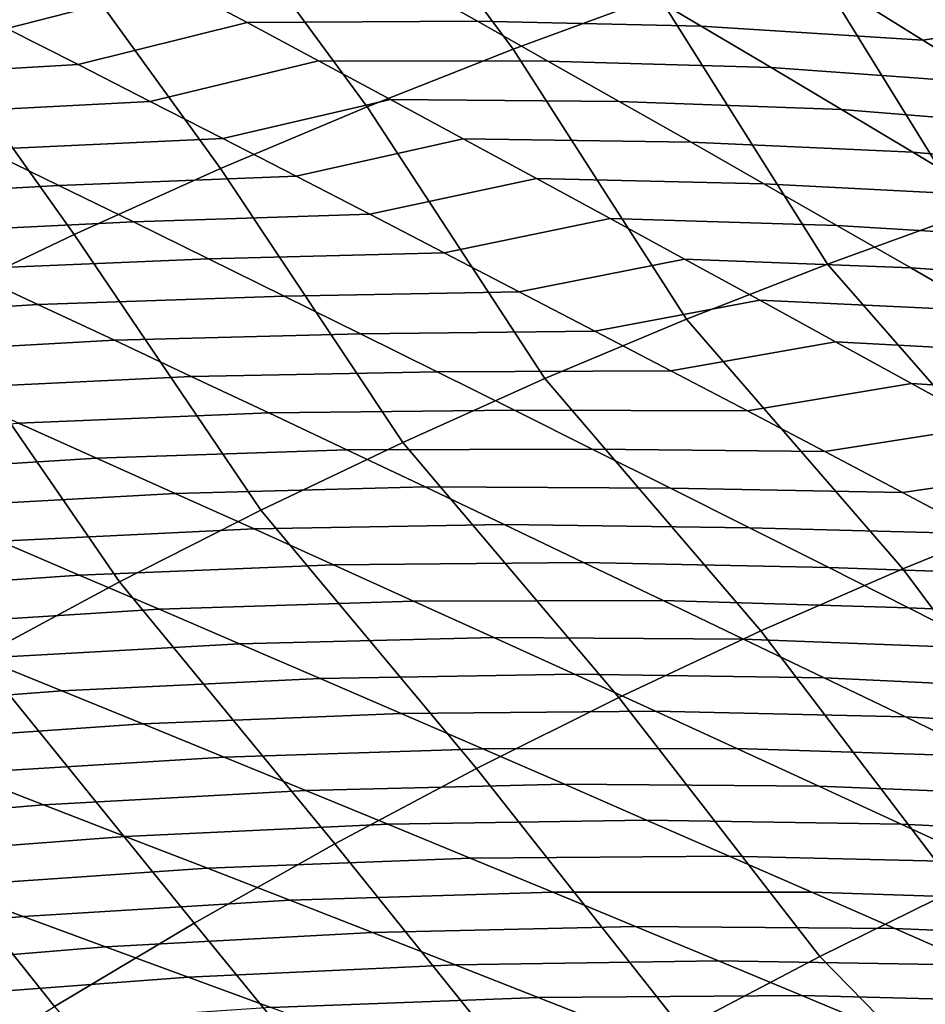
# Model space of a CAD drawing. Header units: metres. Extents: x -167 to 28, y -50 to 27.
# Tile 74 of 256: x -34.1 to -30.92, y -16.46 to -13. Entities that reach past the tile are written whole.
import ezdxf

# ---------------------------------------------------------------- set-up
doc = ezdxf.new("R2010")
doc.units = ezdxf.units.M
doc.layers.add('solid_12_065_011_XXX', color=7, linetype='CONTINUOUS')

msp = doc.modelspace()

# ---------------------------------------------------------------- linework, layer by layer
at = {"layer": 'solid_12_065_011_XXX'}
for points in [[(-31.85858, -12.920346, 95.238327), (-32.549561, -12.002729, 95.650909), (-33.058018, -12.18045, 95.486435), (-32.368137, -13.107526, 95.056389)], [(-32.368137, -13.107526, 95.056389), (-33.058018, -12.18045, 95.486435), (-33.569324, -12.371945, 95.348358), (-32.880699, -13.309954, 94.901184)], [(-32.880699, -13.309954, 94.901184), (-33.569324, -12.371945, 95.348358), (-34.082035, -12.576675, 95.237091), (-33.394772, -13.52704, 94.773163)], [(-33.394772, -13.52704, 94.773163), (-34.082035, -12.576675, 95.237091), (-34.594704, -12.794062, 95.152931), (-33.908852, -13.758153, 94.672707)], [(-30.290195, -13.524633, 95.196533), (-30.854414, -12.593875, 95.680206), (-31.353514, -12.748963, 95.446472), (-30.775229, -13.685122, 94.96048)], [(-33.795551, -12.751923, 62.992218), (-33.549717, -12.882486, 62.894161), (-34.145275, -13.035134, 63.866581), (-34.393761, -12.909529, 63.961266)], [(-30.775229, -13.685122, 94.96048), (-31.353514, -12.748963, 95.446472), (-31.85858, -12.920346, 95.238327), (-31.265667, -13.862186, 94.748695)], [(-33.908852, -13.758153, 94.672707), (-34.594704, -12.794062, 95.152931), (-35.105881, -13.023491, 95.096123), (-34.421448, -14.002616, 94.600098)], [(-30.93025, -13.075943, 59.523888), (-31.171762, -12.925538, 59.621231), (-30.644693, -12.840584, 58.598137), (-30.40564, -12.996607, 58.498016)], [(-33.549717, -12.882486, 62.894161), (-33.301617, -13.014835, 62.797977), (-33.894642, -13.162392, 63.77372), (-34.145275, -13.035134, 63.866581)], [(-33.301617, -13.014835, 62.797977), (-33.549717, -12.882486, 62.894161), (-32.739475, -12.871779, 61.817966), (-32.493958, -13.009823, 61.721237)], [(-32.493958, -13.009823, 61.721237), (-32.739475, -12.871779, 61.817966), (-31.951019, -12.883501, 60.728542), (-31.708372, -13.027147, 60.631641)], [(-31.708372, -13.027147, 60.631641), (-31.951019, -12.883501, 60.728542), (-31.171762, -12.925538, 59.621231), (-30.93025, -13.075943, 59.523888)], [(-31.265667, -13.862186, 94.748695), (-31.85858, -12.920346, 95.238327), (-32.368137, -13.107526, 95.056389), (-31.760124, -14.055329, 94.561775)], [(-33.301617, -13.014835, 62.797977), (-33.05127, -13.148941, 62.703732), (-33.641888, -13.291269, 63.682747), (-33.894642, -13.162392, 63.77372)], [(-33.05127, -13.148941, 62.703732), (-33.301617, -13.014835, 62.797977), (-32.493958, -13.009823, 61.721237), (-32.246136, -13.149694, 61.626526)], [(-32.246136, -13.149694, 61.626526), (-32.493958, -13.009823, 61.721237), (-31.708372, -13.027147, 60.631641), (-31.463373, -13.172683, 60.536831)], [(-30.686312, -13.228315, 59.428738), (-30.93025, -13.075943, 59.523888), (-30.40564, -12.996607, 58.498016), (-30.164045, -13.15472, 58.400135)], [(-34.735146, -13.211201, 64.8209), (-34.988644, -13.089279, 64.912842), (-34.145275, -13.035134, 63.866581), (-33.894642, -13.162392, 63.77372)], [(-31.463373, -13.172683, 60.536831), (-31.708372, -13.027147, 60.631641), (-30.93025, -13.075943, 59.523888), (-30.686312, -13.228315, 59.428738)], [(-31.760124, -14.055329, 94.561775), (-32.368137, -13.107526, 95.056389), (-32.880699, -13.309954, 94.901184), (-32.257214, -14.264007, 94.400238)], [(-33.05127, -13.148941, 62.703732), (-32.798702, -13.284772, 62.611496), (-33.387028, -13.42174, 63.593723), (-33.641888, -13.291269, 63.682747)], [(-32.798702, -13.284772, 62.611496), (-33.05127, -13.148941, 62.703732), (-32.246136, -13.149694, 61.626526), (-31.996035, -13.291363, 61.533909)], [(-31.996035, -13.291363, 61.533909), (-32.246136, -13.149694, 61.626526), (-31.463373, -13.172683, 60.536831), (-31.216042, -13.320076, 60.44418)], [(-34.47958, -13.334663, 64.730766), (-34.735146, -13.211201, 64.8209), (-33.894642, -13.162392, 63.77372), (-33.641888, -13.291269, 63.682747)], [(-31.216042, -13.320076, 60.44418), (-31.463373, -13.172683, 60.536831), (-30.686312, -13.228315, 59.428738), (-30.43996, -13.382621, 59.335854)], [(-34.221977, -13.459638, 64.642509), (-34.47958, -13.334663, 64.730766), (-33.641888, -13.291269, 63.682747), (-33.387028, -13.42174, 63.593723)], [(-32.798702, -13.284772, 62.611496), (-32.54393, -13.422297, 62.521336), (-33.130085, -13.55377, 63.506721), (-33.387028, -13.42174, 63.593723)], [(-32.54393, -13.422297, 62.521336), (-32.798702, -13.284772, 62.611496), (-31.996035, -13.291363, 61.533909), (-31.743666, -13.434794, 61.443447)], [(-31.743666, -13.434794, 61.443447), (-31.996035, -13.291363, 61.533909), (-31.216042, -13.320076, 60.44418), (-30.966389, -13.469292, 60.353764)], [(-32.257214, -14.264007, 94.400238), (-32.880699, -13.309954, 94.901184), (-33.394772, -13.52704, 94.773163), (-32.755524, -14.487628, 94.264549)], [(-30.966389, -13.469292, 60.353764), (-31.216042, -13.320076, 60.44418), (-30.43996, -13.382621, 59.335854), (-30.191208, -13.538823, 59.245304)], [(-33.962357, -13.586094, 64.556183), (-34.221977, -13.459638, 64.642509), (-33.387028, -13.42174, 63.593723), (-33.130085, -13.55377, 63.506721)], [(-32.54393, -13.422297, 62.521336), (-32.286976, -13.56148, 62.433319), (-32.871086, -13.687333, 63.421799), (-33.130085, -13.55377, 63.506721)], [(-32.286976, -13.56148, 62.433319), (-32.54393, -13.422297, 62.521336), (-31.743666, -13.434794, 61.443447), (-31.489048, -13.579955, 61.355213)], [(-31.489048, -13.579955, 61.355213), (-31.743666, -13.434794, 61.443447), (-30.966389, -13.469292, 60.353764), (-30.714432, -13.620296, 60.265644)], [(-34.829521, -13.634794, 65.596405), (-35.090313, -13.51455, 65.681442), (-34.221977, -13.459638, 64.642509), (-33.962357, -13.586094, 64.556183)], [(-30.714432, -13.620296, 60.265644), (-30.966389, -13.469292, 60.353764), (-30.191208, -13.538823, 59.245304), (-29.940069, -13.696887, 59.157162)], [(-32.755524, -14.487628, 94.264549), (-33.394772, -13.52704, 94.773163), (-33.908852, -13.758153, 94.672707), (-33.253662, -14.725566, 94.15509)], [(-33.700748, -13.714007, 64.471855), (-33.962357, -13.586094, 64.556183), (-33.130085, -13.55377, 63.506721), (-32.871086, -13.687333, 63.421799)], [(-32.286976, -13.56148, 62.433319), (-32.027859, -13.702295, 62.347515), (-32.61005, -13.82241, 63.339039), (-32.871086, -13.687333, 63.421799)], [(-32.027859, -13.702295, 62.347515), (-32.286976, -13.56148, 62.433319), (-31.489048, -13.579955, 61.355213), (-31.232201, -13.726814, 61.269276)], [(-34.566833, -13.756397, 65.513252), (-34.829521, -13.634794, 65.596405), (-33.962357, -13.586094, 64.556183), (-33.700748, -13.714007, 64.471855)], [(-31.232201, -13.726814, 61.269276), (-31.489048, -13.579955, 61.355213), (-30.714432, -13.620296, 60.265644), (-30.460184, -13.773055, 60.179901)], [(-33.43718, -13.843356, 64.389603), (-33.700748, -13.714007, 64.471855), (-32.871086, -13.687333, 63.421799), (-32.61005, -13.82241, 63.339039)], [(-32.027859, -13.702295, 62.347515), (-31.766605, -13.84472, 62.264008), (-32.347012, -13.958975, 63.258514), (-32.61005, -13.82241, 63.339039)], [(-31.766605, -13.84472, 62.264008), (-32.027859, -13.702295, 62.347515), (-31.232201, -13.726814, 61.269276), (-30.973145, -13.875351, 61.185722)], [(-30.015343, -14.547494, 94.518982), (-30.775229, -13.685122, 94.96048), (-31.265667, -13.862186, 94.748695), (-30.506065, -14.730512, 94.289368)], [(-34.302277, -13.87934, 65.43206), (-34.566833, -13.756397, 65.513252), (-33.700748, -13.714007, 64.471855), (-33.43718, -13.843356, 64.389603)], [(-30.973145, -13.875351, 61.185722), (-31.232201, -13.726814, 61.269276), (-30.460184, -13.773055, 60.179901), (-30.203667, -13.927547, 60.096615)], [(-33.253662, -14.725566, 94.15509), (-33.908852, -13.758153, 94.672707), (-34.421448, -14.002616, 94.600098), (-33.750214, -14.977147, 94.072166)], [(-34.035881, -14.003603, 65.352905), (-34.302277, -13.87934, 65.43206), (-33.43718, -13.843356, 64.389603), (-33.171677, -13.974119, 64.309502)], [(-33.171677, -13.974119, 64.309502), (-33.43718, -13.843356, 64.389603), (-32.61005, -13.82241, 63.339039), (-32.347012, -13.958975, 63.258514)], [(-31.766605, -13.84472, 62.264008), (-31.503233, -13.988729, 62.182873), (-32.081985, -14.097006, 63.180302), (-32.347012, -13.958975, 63.258514)], [(-31.503233, -13.988729, 62.182873), (-31.766605, -13.84472, 62.264008), (-30.973145, -13.875351, 61.185722), (-30.711901, -14.025539, 61.104633)], [(-34.916618, -14.059085, 66.381317), (-35.183987, -13.941121, 66.459282), (-34.302277, -13.87934, 65.43206), (-34.035881, -14.003603, 65.352905)], [(-30.506065, -14.730512, 94.289368), (-31.265667, -13.862186, 94.748695), (-31.760124, -14.055329, 94.561775), (-31.000996, -14.931062, 94.084785)], [(-30.711901, -14.025539, 61.104633), (-30.973145, -13.875351, 61.185722), (-30.203667, -13.927547, 60.096615), (-29.944899, -14.083748, 60.015869)], [(-33.767677, -14.129163, 65.275841), (-34.035881, -14.003603, 65.352905), (-33.171677, -13.974119, 64.309502), (-32.904266, -14.106274, 64.231621)], [(-32.904266, -14.106274, 64.231621), (-33.171677, -13.974119, 64.309502), (-32.347012, -13.958975, 63.258514), (-32.081985, -14.097006, 63.180302)], [(-31.503233, -13.988729, 62.182873), (-31.237768, -14.134298, 62.104195), (-31.814995, -14.236478, 63.104469), (-32.081985, -14.097006, 63.180302)], [(-31.237768, -14.134298, 62.104195), (-31.503233, -13.988729, 62.182873), (-30.711901, -14.025539, 61.104633), (-30.448486, -14.177353, 61.026085)], [(-33.750214, -14.977147, 94.072166), (-34.421448, -14.002616, 94.600098), (-34.931053, -14.259718, 94.555557), (-34.243786, -15.241664, 94.016006)], [(-34.647537, -14.178249, 66.305336), (-34.916618, -14.059085, 66.381317), (-34.035881, -14.003603, 65.352905), (-33.767677, -14.129163, 65.275841)], [(-31.000996, -14.931062, 94.084785), (-31.760124, -14.055329, 94.561775), (-32.257214, -14.264007, 94.400238), (-31.498692, -15.148559, 93.90583)], [(-33.497692, -14.255997, 65.200951), (-33.767677, -14.129163, 65.275841), (-32.904266, -14.106274, 64.231621), (-32.634972, -14.239795, 64.156029)], [(-32.634972, -14.239795, 64.156029), (-32.904266, -14.106274, 64.231621), (-32.081985, -14.097006, 63.180302), (-31.814995, -14.236478, 63.104469)], [(-34.37677, -14.29859, 66.231392), (-34.647537, -14.178249, 66.305336), (-33.767677, -14.129163, 65.275841), (-33.497692, -14.255997, 65.200951)], [(-31.237768, -14.134298, 62.104195), (-30.97023, -14.281401, 62.028042), (-31.546064, -14.377363, 63.031097), (-31.814995, -14.236478, 63.104469)], [(-30.97023, -14.281401, 62.028042), (-31.237768, -14.134298, 62.104195), (-30.448486, -14.177353, 61.026085), (-30.182922, -14.330764, 60.950161)], [(-34.104351, -14.420086, 66.159561), (-34.37677, -14.29859, 66.231392), (-33.497692, -14.255997, 65.200951), (-33.225945, -14.384081, 65.128296)], [(-33.225945, -14.384081, 65.128296), (-33.497692, -14.255997, 65.200951), (-32.634972, -14.239795, 64.156029), (-32.363815, -14.374655, 64.082802)], [(-31.498692, -15.148559, 93.90583), (-32.257214, -14.264007, 94.400238), (-32.755524, -14.487628, 94.264549), (-31.997705, -15.38237, 93.753036)], [(-32.363815, -14.374655, 64.082802), (-32.634972, -14.239795, 64.156029), (-31.814995, -14.236478, 63.104469), (-31.546064, -14.377363, 63.031097)], [(-30.97023, -14.281401, 62.028042), (-30.700636, -14.430006, 61.954502), (-31.275211, -14.519632, 62.960255), (-31.546064, -14.377363, 63.031097)], [(-30.700636, -14.430006, 61.954502), (-30.97023, -14.281401, 62.028042), (-30.182922, -14.330764, 60.950161), (-29.915222, -14.485744, 60.876938)], [(-33.830307, -14.542711, 66.089905), (-34.104351, -14.420086, 66.159561), (-33.225945, -14.384081, 65.128296), (-32.952469, -14.513388, 65.057945)], [(-32.952469, -14.513388, 65.057945), (-33.225945, -14.384081, 65.128296), (-32.363815, -14.374655, 64.082802), (-32.090824, -14.510828, 64.012009)], [(-32.090824, -14.510828, 64.012009), (-32.363815, -14.374655, 64.082802), (-31.546064, -14.377363, 63.031097), (-31.275211, -14.519632, 62.960255)], [(-34.723782, -14.598782, 67.107239), (-34.998478, -14.482648, 67.175949), (-34.104351, -14.420086, 66.159561), (-33.830307, -14.542711, 66.089905)], [(-30.700636, -14.430006, 61.954502), (-30.429001, -14.580086, 61.88364), (-31.002453, -14.663258, 62.89201), (-31.275211, -14.519632, 62.960255)], [(-31.997705, -15.38237, 93.753036), (-32.755524, -14.487628, 94.264549), (-33.253662, -14.725566, 94.15509), (-32.496582, -15.631816, 93.626831)], [(-33.554661, -14.666441, 66.022484), (-33.830307, -14.542711, 66.089905), (-32.952469, -14.513388, 65.057945), (-32.67728, -14.643889, 64.98996)], [(-32.67728, -14.643889, 64.98996), (-32.952469, -14.513388, 65.057945), (-32.090824, -14.510828, 64.012009), (-31.816015, -14.648284, 63.943722)], [(-31.816015, -14.648284, 63.943722), (-32.090824, -14.510828, 64.012009), (-31.275211, -14.519632, 62.960255), (-31.002453, -14.663258, 62.89201)], [(-34.447594, -14.715924, 67.040627), (-34.723782, -14.598782, 67.107239), (-33.830307, -14.542711, 66.089905), (-33.554661, -14.666441, 66.022484)], [(-30.429001, -14.580086, 61.88364), (-30.155344, -14.731606, 61.81554), (-30.727808, -14.808208, 62.826443), (-31.002453, -14.663258, 62.89201)], [(-33.277443, -14.791252, 65.957359), (-33.554661, -14.666441, 66.022484), (-32.67728, -14.643889, 64.98996), (-32.40041, -14.775563, 64.924416)], [(-32.40041, -14.775563, 64.924416), (-32.67728, -14.643889, 64.98996), (-31.816015, -14.648284, 63.943722), (-31.53941, -14.786998, 63.878014)], [(-34.169945, -14.834054, 66.976189), (-34.447594, -14.715924, 67.040627), (-33.554661, -14.666441, 66.022484), (-33.277443, -14.791252, 65.957359)], [(-31.53941, -14.786998, 63.878014), (-31.816015, -14.648284, 63.943722), (-31.002453, -14.663258, 62.89201), (-30.727808, -14.808208, 62.826443)], [(-32.496582, -15.631816, 93.626831), (-33.253662, -14.725566, 94.15509), (-33.750214, -14.977147, 94.072166), (-32.993874, -15.89617, 93.527596)], [(-29.848959, -15.627081, 93.749283), (-30.506065, -14.730512, 94.289368), (-31.000996, -14.931062, 94.084785), (-30.328199, -15.831659, 93.540512)], [(-32.99868, -14.917128, 65.894623), (-33.277443, -14.791252, 65.957359), (-32.40041, -14.775563, 64.924416), (-32.121883, -14.908391, 64.861397)], [(-32.121883, -14.908391, 64.861397), (-32.40041, -14.775563, 64.924416), (-31.53941, -14.786998, 63.878014), (-31.261038, -14.926951, 63.814972)], [(-33.890873, -14.953156, 66.913994), (-34.169945, -14.834054, 66.976189), (-33.277443, -14.791252, 65.957359), (-32.99868, -14.917128, 65.894623)], [(-31.261038, -14.926951, 63.814972), (-31.53941, -14.786998, 63.878014), (-30.727808, -14.808208, 62.826443), (-30.451303, -14.954468, 62.763645)], [(-34.797886, -15.016451, 67.918846), (-35.077354, -14.903942, 67.980247), (-34.169945, -14.834054, 66.976189), (-33.890873, -14.953156, 66.913994)], [(-33.610405, -15.073213, 66.854118), (-33.890873, -14.953156, 66.913994), (-32.99868, -14.917128, 65.894623), (-32.718414, -15.044052, 65.834358)], [(-32.718414, -15.044052, 65.834358), (-32.99868, -14.917128, 65.894623), (-32.121883, -14.908391, 64.861397), (-31.841734, -15.042356, 64.800995)], [(-31.841734, -15.042356, 64.800995), (-32.121883, -14.908391, 64.861397), (-31.261038, -14.926951, 63.814972), (-30.980927, -15.068126, 63.754684)], [(-34.517139, -15.12982, 67.859619), (-34.797886, -15.016451, 67.918846), (-33.890873, -14.953156, 66.913994), (-33.610405, -15.073213, 66.854118)], [(-30.328199, -15.831659, 93.540512), (-31.000996, -14.931062, 94.084785), (-31.498692, -15.148559, 93.90583), (-30.809822, -16.053253, 93.356003)], [(-30.980927, -15.068126, 63.754684), (-31.261038, -14.926951, 63.814972), (-30.451303, -14.954468, 62.763645), (-30.17296, -15.102016, 62.703705)], [(-32.993874, -15.89617, 93.527596), (-33.750214, -14.977147, 94.072166), (-34.243786, -15.241664, 94.016006), (-33.488132, -16.174662, 93.455612)], [(-33.328583, -15.194209, 66.796638), (-33.610405, -15.073213, 66.854118), (-32.718414, -15.044052, 65.834358), (-32.436668, -15.172006, 65.776634)], [(-32.436668, -15.172006, 65.776634), (-32.718414, -15.044052, 65.834358), (-31.841734, -15.042356, 64.800995), (-31.559986, -15.177438, 64.743286)], [(-31.559986, -15.177438, 64.743286), (-31.841734, -15.042356, 64.800995), (-30.980927, -15.068126, 63.754684), (-30.699099, -15.2105, 63.69725)], [(-34.235161, -15.244032, 67.802643), (-34.517139, -15.12982, 67.859619), (-33.610405, -15.073213, 66.854118), (-33.328583, -15.194209, 66.796638)], [(-30.699099, -15.2105, 63.69725), (-30.980927, -15.068126, 63.754684), (-30.17296, -15.102016, 62.703705), (-29.892803, -15.250833, 62.646717)], [(-30.809822, -16.053253, 93.356003), (-31.498692, -15.148559, 93.90583), (-31.997705, -15.38237, 93.753036), (-31.292475, -16.291243, 93.196274)], [(-33.951977, -15.35907, 67.747986), (-34.235161, -15.244032, 67.802643), (-33.328583, -15.194209, 66.796638), (-33.045433, -15.316124, 66.741631)], [(-33.045433, -15.316124, 66.741631), (-33.328583, -15.194209, 66.796638), (-32.436668, -15.172006, 65.776634), (-32.153473, -15.300969, 65.721542)], [(-32.153473, -15.300969, 65.721542), (-32.436668, -15.172006, 65.776634), (-31.559986, -15.177438, 64.743286), (-31.276669, -15.313614, 64.688354)], [(-31.276669, -15.313614, 64.688354), (-31.559986, -15.177438, 64.743286), (-30.699099, -15.2105, 63.69725), (-30.415577, -15.354052, 63.64275)], [(-34.872528, -15.429779, 68.739952), (-35.155823, -15.321444, 68.794006), (-34.235161, -15.244032, 67.802643), (-33.951977, -15.35907, 67.747986)], [(-33.488132, -16.174662, 93.455612), (-34.243786, -15.241664, 94.016006), (-34.732983, -15.518371, 93.986786), (-33.977917, -16.466482, 93.411087)], [(-32.76099, -15.438937, 66.689171), (-33.045433, -15.316124, 66.741631), (-32.153473, -15.300969, 65.721542), (-31.868858, -15.430918, 65.669151)], [(-31.868858, -15.430918, 65.669151), (-32.153473, -15.300969, 65.721542), (-31.276669, -15.313614, 64.688354), (-30.991804, -15.450862, 64.636299)], [(-33.667625, -15.474914, 67.695717), (-33.951977, -15.35907, 67.747986), (-33.045433, -15.316124, 66.741631), (-32.76099, -15.438937, 66.689171)], [(-30.991804, -15.450862, 64.636299), (-31.276669, -15.313614, 64.688354), (-30.415577, -15.354052, 63.64275), (-30.130386, -15.498755, 63.591274)], [(-34.588188, -15.538824, 68.688126), (-34.872528, -15.429779, 68.739952), (-33.951977, -15.35907, 67.747986), (-33.667625, -15.474914, 67.695717)], [(-31.292475, -16.291243, 93.196274), (-31.997705, -15.38237, 93.753036), (-32.496582, -15.631816, 93.626831), (-31.774805, -16.54496, 93.061768)], [(-33.382137, -15.591541, 67.645912), (-33.667625, -15.474914, 67.695717), (-32.76099, -15.438937, 66.689171), (-32.475281, -15.562626, 66.639343)], [(-32.475281, -15.562626, 66.639343), (-32.76099, -15.438937, 66.689171), (-31.868858, -15.430918, 65.669151), (-31.582848, -15.56183, 65.619553)], [(-31.582848, -15.56183, 65.619553), (-31.868858, -15.430918, 65.669151), (-30.991804, -15.450862, 64.636299), (-30.705418, -15.589155, 64.587189)], [(-34.302849, -15.64856, 68.638611), (-34.588188, -15.538824, 68.688126), (-33.667625, -15.474914, 67.695717), (-33.382137, -15.591541, 67.645912)], [(-30.705418, -15.589155, 64.587189), (-30.991804, -15.450862, 64.636299), (-30.130386, -15.498755, 63.591274), (-29.843546, -15.644584, 63.542912)], [(-33.977917, -16.466482, 93.411087), (-34.732983, -15.518371, 93.986786), (-35.217323, -15.805682, 93.985374), (-34.464516, -16.768293, 93.396095)], [(-33.095551, -15.708932, 67.59864), (-33.382137, -15.591541, 67.645912), (-32.475281, -15.562626, 66.639343), (-32.188335, -15.687165, 66.592209)], [(-32.188335, -15.687165, 66.592209), (-32.475281, -15.562626, 66.639343), (-31.582848, -15.56183, 65.619553), (-31.295471, -15.693679, 65.572823)], [(-31.295471, -15.693679, 65.572823), (-31.582848, -15.56183, 65.619553), (-30.705418, -15.589155, 64.587189), (-30.41753, -15.728467, 64.541115)], [(-34.016537, -15.758964, 68.591454), (-34.302849, -15.64856, 68.638611), (-33.382137, -15.591541, 67.645912), (-33.095551, -15.708932, 67.59864)], [(-31.774805, -16.54496, 93.061768), (-32.496582, -15.631816, 93.626831), (-32.993874, -15.89617, 93.527596), (-32.255463, -16.813692, 92.952858)], [(-34.95071, -15.837229, 69.57003), (-35.23682, -15.733643, 69.616806), (-34.302849, -15.64856, 68.638611), (-34.016537, -15.758964, 68.591454)], [(-33.729298, -15.870022, 68.546745), (-34.016537, -15.758964, 68.591454), (-33.095551, -15.708932, 67.59864), (-32.807896, -15.827067, 67.553986)], [(-32.807896, -15.827067, 67.553986), (-33.095551, -15.708932, 67.59864), (-32.188335, -15.687165, 66.592209), (-31.900187, -15.812539, 66.547867)], [(-31.900187, -15.812539, 66.547867), (-32.188335, -15.687165, 66.592209), (-31.295471, -15.693679, 65.572823), (-31.006756, -15.826445, 65.529053)], [(-31.006756, -15.826445, 65.529053), (-31.295471, -15.693679, 65.572823), (-30.41753, -15.728467, 64.541115), (-30.128172, -15.868777, 64.498169)], [(-34.663811, -15.941375, 69.525528), (-34.95071, -15.837229, 69.57003), (-34.016537, -15.758964, 68.591454), (-33.729298, -15.870022, 68.546745)], [(-32.519215, -15.945936, 67.512039), (-32.807896, -15.827067, 67.553986), (-31.900187, -15.812539, 66.547867), (-31.610878, -15.938732, 66.506416)], [(-31.610878, -15.938732, 66.506416), (-31.900187, -15.812539, 66.547867), (-31.006756, -15.826445, 65.529053), (-30.71674, -15.960114, 65.48835)], [(-33.441177, -15.981722, 68.504578), (-33.729298, -15.870022, 68.546745), (-32.807896, -15.827067, 67.553986), (-32.519215, -15.945936, 67.512039)], [(-30.71674, -15.960114, 65.48835), (-31.006756, -15.826445, 65.529053), (-30.128172, -15.868777, 64.498169), (-29.837374, -16.010071, 64.458481)], [(-34.376167, -16.046066, 69.483383), (-34.663811, -15.941375, 69.525528), (-33.729298, -15.870022, 68.546745), (-33.441177, -15.981722, 68.504578)], [(-32.255463, -16.813692, 92.952858), (-32.993874, -15.89617, 93.527596), (-33.488132, -16.174662, 93.455612), (-32.733093, -17.096687, 92.869858)], [(-33.152218, -16.094049, 68.465027), (-33.441177, -15.981722, 68.504578), (-32.519215, -15.945936, 67.512039), (-32.229557, -16.065521, 67.472908)], [(-32.229557, -16.065521, 67.472908), (-32.519215, -15.945936, 67.512039), (-31.610878, -15.938732, 66.506416), (-31.320442, -16.065729, 66.467957)], [(-31.320442, -16.065729, 66.467957), (-31.610878, -15.938732, 66.506416), (-30.71674, -15.960114, 65.48835), (-30.425455, -16.094671, 65.450821)], [(-34.087833, -16.151293, 69.443672), (-34.376167, -16.046066, 69.483383), (-33.441177, -15.981722, 68.504578), (-33.152218, -16.094049, 68.465027)], [(-35.035809, -16.237217, 70.408234), (-35.323593, -16.138929, 70.447838), (-34.376167, -16.046066, 69.483383), (-34.087833, -16.151293, 69.443672)], [(-31.292475, -16.291243, 93.196274), (-30.472395, -17.130133, 92.645836), (-29.98945, -16.883678, 92.822823), (-30.809822, -16.053253, 93.356003)], [(-33.798855, -16.257036, 69.406487), (-34.087833, -16.151293, 69.443672), (-33.152218, -16.094049, 68.465027), (-32.862465, -16.206985, 68.428185)], [(-32.862465, -16.206985, 68.428185), (-33.152218, -16.094049, 68.465027), (-32.229557, -16.065521, 67.472908), (-31.938955, -16.185806, 67.436668)], [(-31.938955, -16.185806, 67.436668), (-32.229557, -16.065521, 67.472908), (-31.320442, -16.065729, 66.467957), (-31.028919, -16.19351, 66.432587)], [(-31.028919, -16.19351, 66.432587), (-31.320442, -16.065729, 66.467957), (-30.425455, -16.094671, 65.450821), (-30.132936, -16.230093, 65.416573)], [(-34.747528, -16.335926, 70.370956), (-35.035809, -16.237217, 70.408234), (-34.087833, -16.151293, 69.443672), (-33.798855, -16.257036, 69.406487)], [(-32.733093, -17.096687, 92.869858), (-33.488132, -16.174662, 93.455612), (-33.977917, -16.466482, 93.411087), (-33.206364, -17.39315, 92.812996)], [(-32.57196, -16.320517, 68.394142), (-32.862465, -16.206985, 68.428185), (-31.938955, -16.185806, 67.436668), (-31.647451, -16.30677, 67.403435)], [(-31.647451, -16.30677, 67.403435), (-31.938955, -16.185806, 67.436668), (-31.028919, -16.19351, 66.432587), (-30.736341, -16.322054, 66.400406)], [(-30.736341, -16.322054, 66.400406), (-31.028919, -16.19351, 66.432587), (-30.132936, -16.230093, 65.416573), (-29.839212, -16.366358, 65.385712)], [(-33.509274, -16.363281, 69.371902), (-33.798855, -16.257036, 69.406487), (-32.862465, -16.206985, 68.428185), (-32.57196, -16.320517, 68.394142)], [(-34.458797, -16.435041, 70.336098), (-34.747528, -16.335926, 70.370956), (-33.798855, -16.257036, 69.406487), (-33.509274, -16.363281, 69.371902)], [(-31.774805, -16.54496, 93.061768), (-30.955051, -17.393591, 92.4944), (-30.472395, -17.130133, 92.645836), (-31.292475, -16.291243, 93.196274)], [(-33.219139, -16.470009, 69.340004), (-33.509274, -16.363281, 69.371902), (-32.57196, -16.320517, 68.394142), (-32.280743, -16.434616, 68.362984)], [(-32.280743, -16.434616, 68.362984), (-32.57196, -16.320517, 68.394142), (-31.647451, -16.30677, 67.403435), (-31.35508, -16.428392, 67.373283)], [(-31.35508, -16.428392, 67.373283), (-31.647451, -16.30677, 67.403435), (-30.736341, -16.322054, 66.400406), (-30.442743, -16.451338, 66.371521)], [(-34.16967, -16.534546, 70.303719), (-34.458797, -16.435041, 70.336098), (-33.509274, -16.363281, 69.371902), (-33.219139, -16.470009, 69.340004)], [(-32.928493, -16.577198, 69.310875), (-33.219139, -16.470009, 69.340004), (-32.280743, -16.434616, 68.362984), (-31.988857, -16.549267, 68.334808)], [(-31.988857, -16.549267, 68.334808), (-32.280743, -16.434616, 68.362984), (-31.35508, -16.428392, 67.373283), (-31.06188, -16.550648, 67.346313)], [(-31.06188, -16.550648, 67.346313), (-31.35508, -16.428392, 67.373283), (-30.442743, -16.451338, 66.371521), (-30.148155, -16.581337, 66.346031)]]:
    msp.add_3dface(points, dxfattribs=at)

doc.saveas('drawing.dxf')
